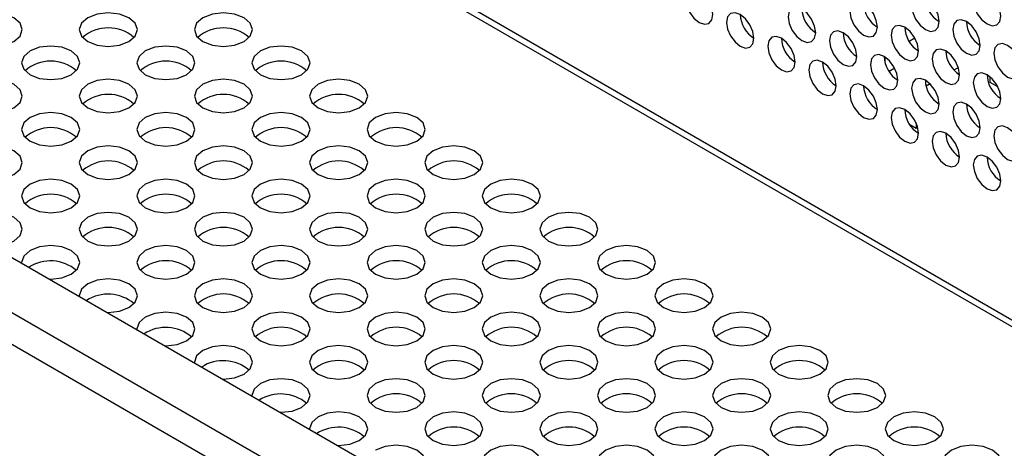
# Model space of a CAD drawing. Header units: millimetres. Extents: x 3619 to 4737, y 1503 to 2366.
# Tile 204 of 256: x 4520 to 4537, y 2195 to 2203. Entities that reach past the tile are written whole.
import ezdxf

# ---------------------------------------------------------------- set-up
doc = ezdxf.new("R2010")
doc.units = ezdxf.units.MM

msp = doc.modelspace()

# ---------------------------------------------------------------- linework, layer by layer
at = {"color": 7, "linetype": 'Continuous', "lineweight": 30}
for p, q in [((4415.3158, 2267.8653), (4644.0743, 2135.8058)), ((4644.2409, 2135.8223), (4415.4825, 2267.8818)), ((4482.9187, 2220.1034), (4553.511, 2179.3513)), ((4535.6451, 2202.3929), (4535.548, 2202.3368)), ((4535.1268, 2202.0746), (4535.1268, 2201.9941)), ((4535.297, 2201.879), (4535.2007, 2201.8233)), ((4536.3918, 2201.8918), (4536.3157, 2201.8479)), ((4536.9358, 2201.6344), (4536.9358, 2201.7315)), ((4535.9037, 2201.6101), (4535.8374, 2201.5718)), ((4537.0691, 2201.5575), (4536.9358, 2201.6344)), ((4535.663, 2200.8451), (4535.5581, 2200.9057)), ((4535.663, 2200.9412), (4535.663, 2200.8451)), ((4535.6914, 2200.8615), (4535.663, 2200.8451))]:
    msp.add_line(p, q, dxfattribs=at)
at = {"color": 8, "linetype": 'Continuous', "lineweight": 30}
for p, q in [((4552.5331, 2178.9634), (4482.6477, 2219.3074)), ((4552.1025, 2178.6676), (4482.2563, 2218.989))]:
    msp.add_line(p, q, dxfattribs=at)
at = {"color": 7, "linetype": 'Continuous', "lineweight": 30, "flags": 128}
for points in [[(4532.1699, 2202.802), (4532.152, 2202.9165), (4532.1009, 2203.0343), (4532.0244, 2203.1374), (4531.9342, 2203.2102), (4531.844, 2203.2416), (4531.7675, 2203.2267), (4531.7164, 2203.1679), (4531.6985, 2203.0741), (4531.7164, 2202.9596), (4531.7675, 2202.8418), (4531.844, 2202.7386), (4531.9342, 2202.6658), (4532.0244, 2202.6345), (4532.1009, 2202.6494), (4532.152, 2202.7082), (4532.1699, 2202.802)], [(4537.1197, 2202.7752), (4537.1017, 2202.8897), (4537.0506, 2203.0075), (4536.9742, 2203.1107), (4536.884, 2203.1835), (4536.7938, 2203.2148), (4536.7173, 2203.1999), (4536.6662, 2203.1411), (4536.6483, 2203.0473), (4536.6662, 2202.9328), (4536.7173, 2202.815), (4536.7938, 2202.7119), (4536.884, 2202.6391), (4536.9742, 2202.6077), (4537.0506, 2202.6226), (4537.1017, 2202.6814), (4537.1197, 2202.7752)], [(4534.9983, 2202.5845), (4534.9804, 2202.699), (4534.9293, 2202.8168), (4534.8528, 2202.9199), (4534.7626, 2202.9927), (4534.6724, 2203.0241), (4534.596, 2203.0092), (4534.5449, 2202.9504), (4534.5269, 2202.8566), (4534.5449, 2202.7421), (4534.596, 2202.6243), (4534.6724, 2202.5212), (4534.7626, 2202.4484), (4534.8528, 2202.417), (4534.9293, 2202.4319), (4534.9804, 2202.4907), (4534.9983, 2202.5845)], [(4536.059, 2202.6798), (4536.0411, 2202.7944), (4535.99, 2202.9122), (4535.9135, 2203.0153), (4535.8233, 2203.0881), (4535.7331, 2203.1194), (4535.6566, 2203.1046), (4535.6055, 2203.0458), (4535.5876, 2202.952), (4535.6055, 2202.8375), (4535.6566, 2202.7197), (4535.7331, 2202.6165), (4535.8233, 2202.5437), (4535.9135, 2202.5124), (4535.99, 2202.5272), (4536.0411, 2202.586), (4536.059, 2202.6798)], [(4533.9377, 2202.4891), (4533.9197, 2202.6036), (4533.8686, 2202.7214), (4533.7922, 2202.8246), (4533.702, 2202.8974), (4533.6118, 2202.9287), (4533.5353, 2202.9139), (4533.4842, 2202.8551), (4533.4663, 2202.7613), (4533.4842, 2202.6467), (4533.5353, 2202.5289), (4533.6118, 2202.4258), (4533.702, 2202.353), (4533.7922, 2202.3217), (4533.8686, 2202.3365), (4533.9197, 2202.3953), (4533.9377, 2202.4891)], [(4519.442, 2202.7472), (4519.3336, 2202.6535), (4519.2955, 2202.5431), (4519.3336, 2202.4326), (4519.442, 2202.339), (4519.6042, 2202.2764), (4519.7955, 2202.2544), (4519.9869, 2202.2764), (4520.1491, 2202.339), (4520.2575, 2202.4326), (4520.2955, 2202.5431), (4520.2575, 2202.6535), (4520.1491, 2202.7472), (4519.9869, 2202.8098), (4519.7955, 2202.8317), (4519.6042, 2202.8098), (4519.442, 2202.7472)], [(4521.4219, 2202.7472), (4521.3135, 2202.6535), (4521.2754, 2202.5431), (4521.3135, 2202.4326), (4521.4219, 2202.339), (4521.5841, 2202.2764), (4521.7754, 2202.2544), (4521.9668, 2202.2764), (4522.129, 2202.339), (4522.2374, 2202.4326), (4522.2754, 2202.5431), (4522.2374, 2202.6535), (4522.129, 2202.7472), (4521.9668, 2202.8098), (4521.7754, 2202.8317), (4521.5841, 2202.8098), (4521.4219, 2202.7472)], [(4523.4018, 2202.7472), (4523.2934, 2202.6535), (4523.2553, 2202.5431), (4523.2934, 2202.4326), (4523.4018, 2202.339), (4523.564, 2202.2764), (4523.7553, 2202.2544), (4523.9467, 2202.2764), (4524.1089, 2202.339), (4524.2173, 2202.4326), (4524.2553, 2202.5431), (4524.2173, 2202.6535), (4524.1089, 2202.7472), (4523.9467, 2202.8098), (4523.7553, 2202.8317), (4523.564, 2202.8098), (4523.4018, 2202.7472)], [(4532.877, 2202.3938), (4532.8591, 2202.5083), (4532.808, 2202.6261), (4532.7315, 2202.7292), (4532.6413, 2202.802), (4532.5511, 2202.8334), (4532.4746, 2202.8185), (4532.4236, 2202.7597), (4532.4056, 2202.6659), (4532.4236, 2202.5514), (4532.4746, 2202.4336), (4532.5511, 2202.3304), (4532.6413, 2202.2576), (4532.7315, 2202.2263), (4532.808, 2202.2411), (4532.8591, 2202.3), (4532.877, 2202.3938)], [(4536.7661, 2202.2716), (4536.7482, 2202.3862), (4536.6971, 2202.504), (4536.6206, 2202.6071), (4536.5304, 2202.6799), (4536.4402, 2202.7112), (4536.3637, 2202.6964), (4536.3126, 2202.6376), (4536.2947, 2202.5438), (4536.3126, 2202.4293), (4536.3637, 2202.3115), (4536.4402, 2202.2083), (4536.5304, 2202.1355), (4536.6206, 2202.1042), (4536.6971, 2202.119), (4536.7482, 2202.1778), (4536.7661, 2202.2716)], [(4534.6448, 2202.0809), (4534.6268, 2202.1954), (4534.5757, 2202.3132), (4534.4993, 2202.4164), (4534.4091, 2202.4892), (4534.3189, 2202.5205), (4534.2424, 2202.5057), (4534.1913, 2202.4469), (4534.1734, 2202.353), (4534.1913, 2202.2385), (4534.2424, 2202.1207), (4534.3189, 2202.0176), (4534.4091, 2201.9448), (4534.4993, 2201.9134), (4534.5757, 2201.9283), (4534.6268, 2201.9871), (4534.6448, 2202.0809)], [(4535.7054, 2202.1763), (4535.6875, 2202.2908), (4535.6364, 2202.4086), (4535.5599, 2202.5117), (4535.4697, 2202.5845), (4535.3795, 2202.6159), (4535.3031, 2202.601), (4535.252, 2202.5422), (4535.234, 2202.4484), (4535.252, 2202.3339), (4535.3031, 2202.2161), (4535.3795, 2202.113), (4535.4697, 2202.0402), (4535.5599, 2202.0088), (4535.6364, 2202.0237), (4535.6875, 2202.0825), (4535.7054, 2202.1763)], [(4533.5841, 2201.9855), (4533.5662, 2202.1001), (4533.5151, 2202.2179), (4533.4386, 2202.321), (4533.3484, 2202.3938), (4533.2582, 2202.4252), (4533.1818, 2202.4103), (4533.1307, 2202.3515), (4533.1127, 2202.2577), (4533.1307, 2202.1432), (4533.1818, 2202.0254), (4533.2582, 2201.9222), (4533.3484, 2201.8494), (4533.4386, 2201.8181), (4533.5151, 2201.8329), (4533.5662, 2201.8917), (4533.5841, 2201.9855)], [(4520.4319, 2202.1757), (4520.3236, 2202.0821), (4520.2855, 2201.9716), (4520.3236, 2201.8611), (4520.4319, 2201.7675), (4520.5941, 2201.7049), (4520.7855, 2201.683), (4520.9768, 2201.7049), (4521.139, 2201.7675), (4521.2474, 2201.8611), (4521.2855, 2201.9716), (4521.2474, 2202.0821), (4521.139, 2202.1757), (4520.9768, 2202.2383), (4520.7855, 2202.2602), (4520.5941, 2202.2383), (4520.4319, 2202.1757)], [(4522.4118, 2202.1757), (4522.3034, 2202.0821), (4522.2654, 2201.9716), (4522.3034, 2201.8611), (4522.4118, 2201.7675), (4522.574, 2201.7049), (4522.7654, 2201.683), (4522.9567, 2201.7049), (4523.1189, 2201.7675), (4523.2273, 2201.8611), (4523.2654, 2201.9716), (4523.2273, 2202.0821), (4523.1189, 2202.1757), (4522.9567, 2202.2383), (4522.7654, 2202.2602), (4522.574, 2202.2383), (4522.4118, 2202.1757)], [(4524.3917, 2202.1757), (4524.2833, 2202.0821), (4524.2453, 2201.9716), (4524.2833, 2201.8611), (4524.3917, 2201.7675), (4524.5539, 2201.7049), (4524.7453, 2201.683), (4524.9366, 2201.7049), (4525.0988, 2201.7675), (4525.2072, 2201.8611), (4525.2453, 2201.9716), (4525.2072, 2202.0821), (4525.0988, 2202.1757), (4524.9366, 2202.2383), (4524.7453, 2202.2602), (4524.5539, 2202.2383), (4524.3917, 2202.1757)], [(4536.4126, 2201.7681), (4536.3946, 2201.8826), (4536.3435, 2202.0004), (4536.267, 2202.1035), (4536.1768, 2202.1763), (4536.0866, 2202.2077), (4536.0102, 2202.1928), (4535.9591, 2202.134), (4535.9411, 2202.0402), (4535.9591, 2201.9257), (4536.0102, 2201.8079), (4536.0866, 2201.7047), (4536.1768, 2201.632), (4536.267, 2201.6006), (4536.3435, 2201.6155), (4536.3946, 2201.6743), (4536.4126, 2201.7681)], [(4537.4732, 2201.8634), (4537.4553, 2201.978), (4537.4042, 2202.0957), (4537.3277, 2202.1989), (4537.2375, 2202.2717), (4537.1473, 2202.303), (4537.0708, 2202.2882), (4537.0197, 2202.2294), (4537.0018, 2202.1356), (4537.0197, 2202.0211), (4537.0708, 2201.9033), (4537.1473, 2201.8001), (4537.2375, 2201.7273), (4537.3277, 2201.696), (4537.4042, 2201.7108), (4537.4553, 2201.7696), (4537.4732, 2201.8634)], [(4534.2912, 2201.5773), (4534.2733, 2201.6919), (4534.2222, 2201.8097), (4534.1457, 2201.9128), (4534.0555, 2201.9856), (4533.9653, 2202.0169), (4533.8889, 2202.0021), (4533.8378, 2201.9433), (4533.8198, 2201.8495), (4533.8378, 2201.735), (4533.8889, 2201.6172), (4533.9653, 2201.514), (4534.0555, 2201.4412), (4534.1457, 2201.4099), (4534.2222, 2201.4247), (4534.2733, 2201.4835), (4534.2912, 2201.5773)], [(4535.3519, 2201.6727), (4535.3339, 2201.7872), (4535.2829, 2201.905), (4535.2064, 2202.0082), (4535.1162, 2202.081), (4535.026, 2202.1123), (4534.9495, 2202.0975), (4534.8984, 2202.0386), (4534.8805, 2201.9448), (4534.8984, 2201.8303), (4534.9495, 2201.7125), (4535.026, 2201.6094), (4535.1162, 2201.5366), (4535.2064, 2201.5052), (4535.2829, 2201.5201), (4535.3339, 2201.5789), (4535.3519, 2201.6727)], [(4519.442, 2201.6042), (4519.3336, 2201.5106), (4519.2955, 2201.4001), (4519.3336, 2201.2897), (4519.442, 2201.196), (4519.6042, 2201.1334), (4519.7955, 2201.1115), (4519.9869, 2201.1334), (4520.1491, 2201.196), (4520.2575, 2201.2897), (4520.2955, 2201.4001), (4520.2575, 2201.5106), (4520.1491, 2201.6042), (4519.9869, 2201.6668), (4519.7955, 2201.6888), (4519.6042, 2201.6668), (4519.442, 2201.6042)], [(4521.4219, 2201.6042), (4521.3135, 2201.5106), (4521.2754, 2201.4001), (4521.3135, 2201.2897), (4521.4219, 2201.196), (4521.5841, 2201.1334), (4521.7754, 2201.1115), (4521.9668, 2201.1334), (4522.129, 2201.196), (4522.2374, 2201.2897), (4522.2754, 2201.4001), (4522.2374, 2201.5106), (4522.129, 2201.6042), (4521.9668, 2201.6668), (4521.7754, 2201.6888), (4521.5841, 2201.6668), (4521.4219, 2201.6042)], [(4523.4018, 2201.6042), (4523.2934, 2201.5106), (4523.2553, 2201.4001), (4523.2934, 2201.2897), (4523.4018, 2201.196), (4523.564, 2201.1334), (4523.7553, 2201.1115), (4523.9467, 2201.1334), (4524.1089, 2201.196), (4524.2173, 2201.2897), (4524.2553, 2201.4001), (4524.2173, 2201.5106), (4524.1089, 2201.6042), (4523.9467, 2201.6668), (4523.7553, 2201.6888), (4523.564, 2201.6668), (4523.4018, 2201.6042)], [(4525.3817, 2201.6042), (4525.2733, 2201.5106), (4525.2352, 2201.4001), (4525.2733, 2201.2897), (4525.3817, 2201.196), (4525.5439, 2201.1334), (4525.7352, 2201.1115), (4525.9266, 2201.1334), (4526.0888, 2201.196), (4526.1972, 2201.2897), (4526.2352, 2201.4001), (4526.1972, 2201.5106), (4526.0888, 2201.6042), (4525.9266, 2201.6668), (4525.7352, 2201.6888), (4525.5439, 2201.6668), (4525.3817, 2201.6042)], [(4536.059, 2201.2645), (4536.0411, 2201.379), (4535.99, 2201.4968), (4535.9135, 2201.6), (4535.8233, 2201.6728), (4535.7331, 2201.7041), (4535.6566, 2201.6892), (4535.6055, 2201.6304), (4535.5876, 2201.5366), (4535.6055, 2201.4221), (4535.6566, 2201.3043), (4535.7331, 2201.2012), (4535.8233, 2201.1284), (4535.9135, 2201.097), (4535.99, 2201.1119), (4536.0411, 2201.1707), (4536.059, 2201.2645)], [(4537.1197, 2201.3599), (4537.1017, 2201.4744), (4537.0506, 2201.5922), (4536.9742, 2201.6953), (4536.884, 2201.7681), (4536.7938, 2201.7995), (4536.7173, 2201.7846), (4536.6662, 2201.7258), (4536.6483, 2201.632), (4536.6662, 2201.5175), (4536.7173, 2201.3997), (4536.7938, 2201.2965), (4536.884, 2201.2238), (4536.9742, 2201.1924), (4537.0506, 2201.2073), (4537.1017, 2201.2661), (4537.1197, 2201.3599)], [(4534.9983, 2201.1691), (4534.9804, 2201.2837), (4534.9293, 2201.4015), (4534.8528, 2201.5046), (4534.7626, 2201.5774), (4534.6724, 2201.6087), (4534.596, 2201.5939), (4534.5449, 2201.5351), (4534.5269, 2201.4413), (4534.5449, 2201.3268), (4534.596, 2201.209), (4534.6724, 2201.1058), (4534.7626, 2201.033), (4534.8528, 2201.0017), (4534.9293, 2201.0165), (4534.9804, 2201.0753), (4534.9983, 2201.1691)], [(4535.7054, 2200.7609), (4535.6875, 2200.8755), (4535.6364, 2200.9933), (4535.5599, 2201.0964), (4535.4697, 2201.1692), (4535.3795, 2201.2005), (4535.3031, 2201.1857), (4535.252, 2201.1269), (4535.234, 2201.0331), (4535.252, 2200.9186), (4535.3031, 2200.8008), (4535.3795, 2200.6976), (4535.4697, 2200.6248), (4535.5599, 2200.5935), (4535.6364, 2200.6083), (4535.6875, 2200.6671), (4535.7054, 2200.7609)], [(4536.7661, 2200.8563), (4536.7482, 2200.9708), (4536.6971, 2201.0886), (4536.6206, 2201.1918), (4536.5304, 2201.2645), (4536.4402, 2201.2959), (4536.3637, 2201.281), (4536.3126, 2201.2222), (4536.2947, 2201.1284), (4536.3126, 2201.0139), (4536.3637, 2200.8961), (4536.4402, 2200.793), (4536.5304, 2200.7202), (4536.6206, 2200.6888), (4536.6971, 2200.7037), (4536.7482, 2200.7625), (4536.7661, 2200.8563)], [(4520.4319, 2201.0327), (4520.3236, 2200.9391), (4520.2855, 2200.8286), (4520.3236, 2200.7182), (4520.4319, 2200.6245), (4520.5941, 2200.562), (4520.7855, 2200.54), (4520.9768, 2200.562), (4521.139, 2200.6245), (4521.2474, 2200.7182), (4521.2855, 2200.8286), (4521.2474, 2200.9391), (4521.139, 2201.0327), (4520.9768, 2201.0953), (4520.7855, 2201.1173), (4520.5941, 2201.0953), (4520.4319, 2201.0327)], [(4522.4118, 2201.0327), (4522.3034, 2200.9391), (4522.2654, 2200.8286), (4522.3034, 2200.7182), (4522.4118, 2200.6245), (4522.574, 2200.562), (4522.7654, 2200.54), (4522.9567, 2200.562), (4523.1189, 2200.6245), (4523.2273, 2200.7182), (4523.2654, 2200.8286), (4523.2273, 2200.9391), (4523.1189, 2201.0327), (4522.9567, 2201.0953), (4522.7654, 2201.1173), (4522.574, 2201.0953), (4522.4118, 2201.0327)], [(4524.3917, 2201.0327), (4524.2833, 2200.9391), (4524.2453, 2200.8286), (4524.2833, 2200.7182), (4524.3917, 2200.6245), (4524.5539, 2200.562), (4524.7453, 2200.54), (4524.9366, 2200.562), (4525.0988, 2200.6245), (4525.2072, 2200.7182), (4525.2453, 2200.8286), (4525.2072, 2200.9391), (4525.0988, 2201.0327), (4524.9366, 2201.0953), (4524.7453, 2201.1173), (4524.5539, 2201.0953), (4524.3917, 2201.0327)], [(4526.3716, 2201.0327), (4526.2632, 2200.9391), (4526.2252, 2200.8286), (4526.2632, 2200.7182), (4526.3716, 2200.6245), (4526.5338, 2200.562), (4526.7252, 2200.54), (4526.9165, 2200.562), (4527.0787, 2200.6245), (4527.1871, 2200.7182), (4527.2252, 2200.8286), (4527.1871, 2200.9391), (4527.0787, 2201.0327), (4526.9165, 2201.0953), (4526.7252, 2201.1173), (4526.5338, 2201.0953), (4526.3716, 2201.0327)], [(4537.4732, 2200.4481), (4537.4553, 2200.5626), (4537.4042, 2200.6804), (4537.3277, 2200.7836), (4537.2375, 2200.8563), (4537.1473, 2200.8877), (4537.0708, 2200.8728), (4537.0197, 2200.814), (4537.0018, 2200.7202), (4537.0197, 2200.6057), (4537.0708, 2200.4879), (4537.1473, 2200.3848), (4537.2375, 2200.312), (4537.3277, 2200.2806), (4537.4042, 2200.2955), (4537.4553, 2200.3543), (4537.4732, 2200.4481)], [(4536.4126, 2200.3527), (4536.3946, 2200.4673), (4536.3435, 2200.585), (4536.267, 2200.6882), (4536.1768, 2200.761), (4536.0866, 2200.7923), (4536.0102, 2200.7775), (4535.9591, 2200.7187), (4535.9411, 2200.6249), (4535.9591, 2200.5104), (4536.0102, 2200.3926), (4536.0866, 2200.2894), (4536.1768, 2200.2166), (4536.267, 2200.1853), (4536.3435, 2200.2001), (4536.3946, 2200.2589), (4536.4126, 2200.3527)], [(4519.442, 2200.4612), (4519.3336, 2200.3676), (4519.2955, 2200.2571), (4519.3336, 2200.1467), (4519.442, 2200.053), (4519.6042, 2199.9905), (4519.7955, 2199.9685), (4519.9869, 2199.9905), (4520.1491, 2200.053), (4520.2575, 2200.1467), (4520.2955, 2200.2571), (4520.2575, 2200.3676), (4520.1491, 2200.4612), (4519.9869, 2200.5238), (4519.7955, 2200.5458), (4519.6042, 2200.5238), (4519.442, 2200.4612)], [(4521.4219, 2200.4612), (4521.3135, 2200.3676), (4521.2754, 2200.2571), (4521.3135, 2200.1467), (4521.4219, 2200.053), (4521.5841, 2199.9905), (4521.7754, 2199.9685), (4521.9668, 2199.9905), (4522.129, 2200.053), (4522.2374, 2200.1467), (4522.2754, 2200.2571), (4522.2374, 2200.3676), (4522.129, 2200.4612), (4521.9668, 2200.5238), (4521.7754, 2200.5458), (4521.5841, 2200.5238), (4521.4219, 2200.4612)], [(4523.4018, 2200.4612), (4523.2934, 2200.3676), (4523.2553, 2200.2571), (4523.2934, 2200.1467), (4523.4018, 2200.053), (4523.564, 2199.9905), (4523.7553, 2199.9685), (4523.9467, 2199.9905), (4524.1089, 2200.053), (4524.2173, 2200.1467), (4524.2553, 2200.2571), (4524.2173, 2200.3676), (4524.1089, 2200.4612), (4523.9467, 2200.5238), (4523.7553, 2200.5458), (4523.564, 2200.5238), (4523.4018, 2200.4612)], [(4525.3817, 2200.4612), (4525.2733, 2200.3676), (4525.2352, 2200.2571), (4525.2733, 2200.1467), (4525.3817, 2200.053), (4525.5439, 2199.9905), (4525.7352, 2199.9685), (4525.9266, 2199.9905), (4526.0888, 2200.053), (4526.1972, 2200.1467), (4526.2352, 2200.2571), (4526.1972, 2200.3676), (4526.0888, 2200.4612), (4525.9266, 2200.5238), (4525.7352, 2200.5458), (4525.5439, 2200.5238), (4525.3817, 2200.4612)], [(4527.3616, 2200.4612), (4527.2532, 2200.3676), (4527.2151, 2200.2571), (4527.2532, 2200.1467), (4527.3616, 2200.053), (4527.5238, 2199.9905), (4527.7151, 2199.9685), (4527.9065, 2199.9905), (4528.0687, 2200.053), (4528.1771, 2200.1467), (4528.2151, 2200.2571), (4528.1771, 2200.3676), (4528.0687, 2200.4612), (4527.9065, 2200.5238), (4527.7151, 2200.5458), (4527.5238, 2200.5238), (4527.3616, 2200.4612)], [(4537.1197, 2199.9445), (4537.1017, 2200.059), (4537.0506, 2200.1768), (4536.9742, 2200.28), (4536.884, 2200.3528), (4536.7938, 2200.3841), (4536.7173, 2200.3693), (4536.6662, 2200.3105), (4536.6483, 2200.2167), (4536.6662, 2200.1021), (4536.7173, 2199.9844), (4536.7938, 2199.8812), (4536.884, 2199.8084), (4536.9742, 2199.7771), (4537.0506, 2199.7919), (4537.1017, 2199.8507), (4537.1197, 2199.9445)], [(4520.4319, 2199.8898), (4520.3236, 2199.7961), (4520.2855, 2199.6857), (4520.3236, 2199.5752), (4520.4319, 2199.4816), (4520.5941, 2199.419), (4520.7855, 2199.397), (4520.9768, 2199.419), (4521.139, 2199.4816), (4521.2474, 2199.5752), (4521.2855, 2199.6857), (4521.2474, 2199.7961), (4521.139, 2199.8898), (4520.9768, 2199.9523), (4520.7855, 2199.9743), (4520.5941, 2199.9523), (4520.4319, 2199.8898)], [(4522.4118, 2199.8898), (4522.3034, 2199.7961), (4522.2654, 2199.6857), (4522.3034, 2199.5752), (4522.4118, 2199.4816), (4522.574, 2199.419), (4522.7654, 2199.397), (4522.9567, 2199.419), (4523.1189, 2199.4816), (4523.2273, 2199.5752), (4523.2654, 2199.6857), (4523.2273, 2199.7961), (4523.1189, 2199.8898), (4522.9567, 2199.9523), (4522.7654, 2199.9743), (4522.574, 2199.9523), (4522.4118, 2199.8898)], [(4524.3917, 2199.8898), (4524.2833, 2199.7961), (4524.2453, 2199.6857), (4524.2833, 2199.5752), (4524.3917, 2199.4816), (4524.5539, 2199.419), (4524.7453, 2199.397), (4524.9366, 2199.419), (4525.0988, 2199.4816), (4525.2072, 2199.5752), (4525.2453, 2199.6857), (4525.2072, 2199.7961), (4525.0988, 2199.8898), (4524.9366, 2199.9523), (4524.7453, 2199.9743), (4524.5539, 2199.9523), (4524.3917, 2199.8898)], [(4526.3716, 2199.8898), (4526.2632, 2199.7961), (4526.2252, 2199.6857), (4526.2632, 2199.5752), (4526.3716, 2199.4816), (4526.5338, 2199.419), (4526.7252, 2199.397), (4526.9165, 2199.419), (4527.0787, 2199.4816), (4527.1871, 2199.5752), (4527.2252, 2199.6857), (4527.1871, 2199.7961), (4527.0787, 2199.8898), (4526.9165, 2199.9523), (4526.7252, 2199.9743), (4526.5338, 2199.9523), (4526.3716, 2199.8898)], [(4528.3515, 2199.8898), (4528.2431, 2199.7961), (4528.2051, 2199.6857), (4528.2431, 2199.5752), (4528.3515, 2199.4816), (4528.5137, 2199.419), (4528.7051, 2199.397), (4528.8964, 2199.419), (4529.0586, 2199.4816), (4529.167, 2199.5752), (4529.2051, 2199.6857), (4529.167, 2199.7961), (4529.0586, 2199.8898), (4528.8964, 2199.9523), (4528.7051, 2199.9743), (4528.5137, 2199.9523), (4528.3515, 2199.8898)], [(4519.7767, 2198.8257), (4519.7955, 2198.8255), (4519.9869, 2198.8475), (4520.1491, 2198.9101), (4520.2575, 2199.0037), (4520.2955, 2199.1142), (4520.2575, 2199.2246), (4520.1491, 2199.3183), (4519.9869, 2199.3808), (4519.7955, 2199.4028), (4519.6042, 2199.3808), (4519.442, 2199.3183), (4519.442, 2199.3183)], [(4521.4219, 2199.3183), (4521.3135, 2199.2246), (4521.2754, 2199.1142), (4521.3135, 2199.0037), (4521.4219, 2198.9101), (4521.5841, 2198.8475), (4521.7754, 2198.8255), (4521.9668, 2198.8475), (4522.129, 2198.9101), (4522.2374, 2199.0037), (4522.2754, 2199.1142), (4522.2374, 2199.2246), (4522.129, 2199.3183), (4521.9668, 2199.3808), (4521.7754, 2199.4028), (4521.5841, 2199.3808), (4521.4219, 2199.3183)], [(4523.4018, 2199.3183), (4523.2934, 2199.2246), (4523.2553, 2199.1142), (4523.2934, 2199.0037), (4523.4018, 2198.9101), (4523.564, 2198.8475), (4523.7553, 2198.8255), (4523.9467, 2198.8475), (4524.1089, 2198.9101), (4524.2173, 2199.0037), (4524.2553, 2199.1142), (4524.2173, 2199.2246), (4524.1089, 2199.3183), (4523.9467, 2199.3808), (4523.7553, 2199.4028), (4523.564, 2199.3808), (4523.4018, 2199.3183)], [(4525.3817, 2199.3183), (4525.2733, 2199.2246), (4525.2352, 2199.1142), (4525.2733, 2199.0037), (4525.3817, 2198.9101), (4525.5439, 2198.8475), (4525.7352, 2198.8255), (4525.9266, 2198.8475), (4526.0888, 2198.9101), (4526.1972, 2199.0037), (4526.2352, 2199.1142), (4526.1972, 2199.2246), (4526.0888, 2199.3183), (4525.9266, 2199.3808), (4525.7352, 2199.4028), (4525.5439, 2199.3808), (4525.3817, 2199.3183)], [(4527.3616, 2199.3183), (4527.2532, 2199.2246), (4527.2151, 2199.1142), (4527.2532, 2199.0037), (4527.3616, 2198.9101), (4527.5238, 2198.8475), (4527.7151, 2198.8255), (4527.9065, 2198.8475), (4528.0687, 2198.9101), (4528.1771, 2199.0037), (4528.2151, 2199.1142), (4528.1771, 2199.2246), (4528.0687, 2199.3183), (4527.9065, 2199.3808), (4527.7151, 2199.4028), (4527.5238, 2199.3808), (4527.3616, 2199.3183)], [(4529.3415, 2199.3183), (4529.2331, 2199.2246), (4529.195, 2199.1142), (4529.2331, 2199.0037), (4529.3415, 2198.9101), (4529.5037, 2198.8475), (4529.695, 2198.8255), (4529.8864, 2198.8475), (4530.0486, 2198.9101), (4530.157, 2199.0037), (4530.195, 2199.1142), (4530.157, 2199.2246), (4530.0486, 2199.3183), (4529.8864, 2199.3808), (4529.695, 2199.4028), (4529.5037, 2199.3808), (4529.3415, 2199.3183)], [(4520.7667, 2198.2542), (4520.7855, 2198.254), (4520.9768, 2198.276), (4521.139, 2198.3386), (4521.2474, 2198.4322), (4521.2855, 2198.5427), (4521.2474, 2198.6531), (4521.139, 2198.7468), (4520.9768, 2198.8094), (4520.7855, 2198.8313), (4520.5941, 2198.8094), (4520.4319, 2198.7468), (4520.4319, 2198.7468)], [(4522.4118, 2198.7468), (4522.3034, 2198.6531), (4522.2654, 2198.5427), (4522.3034, 2198.4322), (4522.4118, 2198.3386), (4522.574, 2198.276), (4522.7654, 2198.254), (4522.9567, 2198.276), (4523.1189, 2198.3386), (4523.2273, 2198.4322), (4523.2654, 2198.5427), (4523.2273, 2198.6531), (4523.1189, 2198.7468), (4522.9567, 2198.8094), (4522.7654, 2198.8313), (4522.574, 2198.8094), (4522.4118, 2198.7468)], [(4524.3917, 2198.7468), (4524.2833, 2198.6531), (4524.2453, 2198.5427), (4524.2833, 2198.4322), (4524.3917, 2198.3386), (4524.5539, 2198.276), (4524.7453, 2198.254), (4524.9366, 2198.276), (4525.0988, 2198.3386), (4525.2072, 2198.4322), (4525.2453, 2198.5427), (4525.2072, 2198.6531), (4525.0988, 2198.7468), (4524.9366, 2198.8094), (4524.7453, 2198.8313), (4524.5539, 2198.8094), (4524.3917, 2198.7468)], [(4526.3716, 2198.7468), (4526.2632, 2198.6531), (4526.2252, 2198.5427), (4526.2632, 2198.4322), (4526.3716, 2198.3386), (4526.5338, 2198.276), (4526.7252, 2198.254), (4526.9165, 2198.276), (4527.0787, 2198.3386), (4527.1871, 2198.4322), (4527.2252, 2198.5427), (4527.1871, 2198.6531), (4527.0787, 2198.7468), (4526.9165, 2198.8094), (4526.7252, 2198.8313), (4526.5338, 2198.8094), (4526.3716, 2198.7468)], [(4528.3515, 2198.7468), (4528.2431, 2198.6531), (4528.2051, 2198.5427), (4528.2431, 2198.4322), (4528.3515, 2198.3386), (4528.5137, 2198.276), (4528.7051, 2198.254), (4528.8964, 2198.276), (4529.0586, 2198.3386), (4529.167, 2198.4322), (4529.2051, 2198.5427), (4529.167, 2198.6531), (4529.0586, 2198.7468), (4528.8964, 2198.8094), (4528.7051, 2198.8313), (4528.5137, 2198.8094), (4528.3515, 2198.7468)], [(4530.3314, 2198.7468), (4530.223, 2198.6531), (4530.185, 2198.5427), (4530.223, 2198.4322), (4530.3314, 2198.3386), (4530.4936, 2198.276), (4530.685, 2198.254), (4530.8763, 2198.276), (4531.0385, 2198.3386), (4531.1469, 2198.4322), (4531.185, 2198.5427), (4531.1469, 2198.6531), (4531.0385, 2198.7468), (4530.8763, 2198.8094), (4530.685, 2198.8313), (4530.4936, 2198.8094), (4530.3314, 2198.7468)], [(4520.4319, 2198.7468), (4520.3236, 2198.6531), (4520.2855, 2198.5427), (4520.2858, 2198.5318)], [(4521.4219, 2198.1753), (4521.3135, 2198.0817), (4521.2754, 2197.9712), (4521.2758, 2197.9603)], [(4521.7566, 2197.6828), (4521.7754, 2197.6826), (4521.9668, 2197.7045), (4522.129, 2197.7671), (4522.2374, 2197.8607), (4522.2754, 2197.9712), (4522.2374, 2198.0817), (4522.129, 2198.1753), (4521.9668, 2198.2379), (4521.7754, 2198.2598), (4521.5841, 2198.2379), (4521.4219, 2198.1753), (4521.4219, 2198.1753)], [(4523.4018, 2198.1753), (4523.2934, 2198.0817), (4523.2553, 2197.9712), (4523.2934, 2197.8607), (4523.4018, 2197.7671), (4523.564, 2197.7045), (4523.7553, 2197.6826), (4523.9467, 2197.7045), (4524.1089, 2197.7671), (4524.2173, 2197.8607), (4524.2553, 2197.9712), (4524.2173, 2198.0817), (4524.1089, 2198.1753), (4523.9467, 2198.2379), (4523.7553, 2198.2598), (4523.564, 2198.2379), (4523.4018, 2198.1753)], [(4525.3817, 2198.1753), (4525.2733, 2198.0817), (4525.2352, 2197.9712), (4525.2733, 2197.8607), (4525.3817, 2197.7671), (4525.5439, 2197.7045), (4525.7352, 2197.6826), (4525.9266, 2197.7045), (4526.0888, 2197.7671), (4526.1972, 2197.8607), (4526.2352, 2197.9712), (4526.1972, 2198.0817), (4526.0888, 2198.1753), (4525.9266, 2198.2379), (4525.7352, 2198.2598), (4525.5439, 2198.2379), (4525.3817, 2198.1753)], [(4527.3616, 2198.1753), (4527.2532, 2198.0817), (4527.2151, 2197.9712), (4527.2532, 2197.8607), (4527.3616, 2197.7671), (4527.5238, 2197.7045), (4527.7151, 2197.6826), (4527.9065, 2197.7045), (4528.0687, 2197.7671), (4528.1771, 2197.8607), (4528.2151, 2197.9712), (4528.1771, 2198.0817), (4528.0687, 2198.1753), (4527.9065, 2198.2379), (4527.7151, 2198.2598), (4527.5238, 2198.2379), (4527.3616, 2198.1753)], [(4529.3415, 2198.1753), (4529.2331, 2198.0817), (4529.195, 2197.9712), (4529.2331, 2197.8607), (4529.3415, 2197.7671), (4529.5037, 2197.7045), (4529.695, 2197.6826), (4529.8864, 2197.7045), (4530.0486, 2197.7671), (4530.157, 2197.8607), (4530.195, 2197.9712), (4530.157, 2198.0817), (4530.0486, 2198.1753), (4529.8864, 2198.2379), (4529.695, 2198.2598), (4529.5037, 2198.2379), (4529.3415, 2198.1753)], [(4531.3214, 2198.1753), (4531.213, 2198.0817), (4531.1749, 2197.9712), (4531.213, 2197.8607), (4531.3214, 2197.7671), (4531.4836, 2197.7045), (4531.6749, 2197.6826), (4531.8663, 2197.7045), (4532.0285, 2197.7671), (4532.1369, 2197.8607), (4532.1749, 2197.9712), (4532.1369, 2198.0817), (4532.0285, 2198.1753), (4531.8663, 2198.2379), (4531.6749, 2198.2598), (4531.4836, 2198.2379), (4531.3214, 2198.1753)], [(4522.4118, 2197.6038), (4522.3034, 2197.5102), (4522.2654, 2197.3997), (4522.2657, 2197.3889)], [(4522.7466, 2197.1113), (4522.7654, 2197.1111), (4522.9567, 2197.133), (4523.1189, 2197.1956), (4523.2273, 2197.2893), (4523.2654, 2197.3997), (4523.2273, 2197.5102), (4523.1189, 2197.6038), (4522.9567, 2197.6664), (4522.7654, 2197.6884), (4522.574, 2197.6664), (4522.4118, 2197.6038), (4522.4118, 2197.6038)], [(4524.3917, 2197.6038), (4524.2833, 2197.5102), (4524.2453, 2197.3997), (4524.2833, 2197.2893), (4524.3917, 2197.1956), (4524.5539, 2197.133), (4524.7453, 2197.1111), (4524.9366, 2197.133), (4525.0988, 2197.1956), (4525.2072, 2197.2893), (4525.2453, 2197.3997), (4525.2072, 2197.5102), (4525.0988, 2197.6038), (4524.9366, 2197.6664), (4524.7453, 2197.6884), (4524.5539, 2197.6664), (4524.3917, 2197.6038)], [(4526.3716, 2197.6038), (4526.2632, 2197.5102), (4526.2252, 2197.3997), (4526.2632, 2197.2893), (4526.3716, 2197.1956), (4526.5338, 2197.133), (4526.7252, 2197.1111), (4526.9165, 2197.133), (4527.0787, 2197.1956), (4527.1871, 2197.2893), (4527.2252, 2197.3997), (4527.1871, 2197.5102), (4527.0787, 2197.6038), (4526.9165, 2197.6664), (4526.7252, 2197.6884), (4526.5338, 2197.6664), (4526.3716, 2197.6038)], [(4528.3515, 2197.6038), (4528.2431, 2197.5102), (4528.2051, 2197.3997), (4528.2431, 2197.2893), (4528.3515, 2197.1956), (4528.5137, 2197.133), (4528.7051, 2197.1111), (4528.8964, 2197.133), (4529.0586, 2197.1956), (4529.167, 2197.2893), (4529.2051, 2197.3997), (4529.167, 2197.5102), (4529.0586, 2197.6038), (4528.8964, 2197.6664), (4528.7051, 2197.6884), (4528.5137, 2197.6664), (4528.3515, 2197.6038)], [(4530.3314, 2197.6038), (4530.223, 2197.5102), (4530.185, 2197.3997), (4530.223, 2197.2893), (4530.3314, 2197.1956), (4530.4936, 2197.133), (4530.685, 2197.1111), (4530.8763, 2197.133), (4531.0385, 2197.1956), (4531.1469, 2197.2893), (4531.185, 2197.3997), (4531.1469, 2197.5102), (4531.0385, 2197.6038), (4530.8763, 2197.6664), (4530.685, 2197.6884), (4530.4936, 2197.6664), (4530.3314, 2197.6038)], [(4532.3113, 2197.6038), (4532.2029, 2197.5102), (4532.1649, 2197.3997), (4532.2029, 2197.2893), (4532.3113, 2197.1956), (4532.4735, 2197.133), (4532.6649, 2197.1111), (4532.8562, 2197.133), (4533.0184, 2197.1956), (4533.1268, 2197.2893), (4533.1649, 2197.3997), (4533.1268, 2197.5102), (4533.0184, 2197.6038), (4532.8562, 2197.6664), (4532.6649, 2197.6884), (4532.4735, 2197.6664), (4532.3113, 2197.6038)], [(4523.7365, 2196.5398), (4523.7553, 2196.5396), (4523.9467, 2196.5616), (4524.1089, 2196.6241), (4524.2173, 2196.7178), (4524.2553, 2196.8282), (4524.2173, 2196.9387), (4524.1089, 2197.0323), (4523.9467, 2197.0949), (4523.7553, 2197.1169), (4523.564, 2197.0949), (4523.4018, 2197.0323), (4523.4018, 2197.0323)], [(4525.3817, 2197.0323), (4525.2733, 2196.9387), (4525.2352, 2196.8282), (4525.2733, 2196.7178), (4525.3817, 2196.6241), (4525.5439, 2196.5616), (4525.7352, 2196.5396), (4525.9266, 2196.5616), (4526.0888, 2196.6241), (4526.1972, 2196.7178), (4526.2352, 2196.8282), (4526.1972, 2196.9387), (4526.0888, 2197.0323), (4525.9266, 2197.0949), (4525.7352, 2197.1169), (4525.5439, 2197.0949), (4525.3817, 2197.0323)], [(4527.3616, 2197.0323), (4527.2532, 2196.9387), (4527.2151, 2196.8282), (4527.2532, 2196.7178), (4527.3616, 2196.6241), (4527.5238, 2196.5616), (4527.7151, 2196.5396), (4527.9065, 2196.5616), (4528.0687, 2196.6241), (4528.1771, 2196.7178), (4528.2151, 2196.8282), (4528.1771, 2196.9387), (4528.0687, 2197.0323), (4527.9065, 2197.0949), (4527.7151, 2197.1169), (4527.5238, 2197.0949), (4527.3616, 2197.0323)], [(4529.3415, 2197.0323), (4529.2331, 2196.9387), (4529.195, 2196.8282), (4529.2331, 2196.7178), (4529.3415, 2196.6241), (4529.5037, 2196.5616), (4529.695, 2196.5396), (4529.8864, 2196.5616), (4530.0486, 2196.6241), (4530.157, 2196.7178), (4530.195, 2196.8282), (4530.157, 2196.9387), (4530.0486, 2197.0323), (4529.8864, 2197.0949), (4529.695, 2197.1169), (4529.5037, 2197.0949), (4529.3415, 2197.0323)], [(4531.3214, 2197.0323), (4531.213, 2196.9387), (4531.1749, 2196.8282), (4531.213, 2196.7178), (4531.3214, 2196.6241), (4531.4836, 2196.5616), (4531.6749, 2196.5396), (4531.8663, 2196.5616), (4532.0285, 2196.6241), (4532.1369, 2196.7178), (4532.1749, 2196.8282), (4532.1369, 2196.9387), (4532.0285, 2197.0323), (4531.8663, 2197.0949), (4531.6749, 2197.1169), (4531.4836, 2197.0949), (4531.3214, 2197.0323)], [(4533.3013, 2197.0323), (4533.1929, 2196.9387), (4533.1548, 2196.8282), (4533.1929, 2196.7178), (4533.3013, 2196.6241), (4533.4635, 2196.5616), (4533.6548, 2196.5396), (4533.8462, 2196.5616), (4534.0084, 2196.6241), (4534.1168, 2196.7178), (4534.1548, 2196.8282), (4534.1168, 2196.9387), (4534.0084, 2197.0323), (4533.8462, 2197.0949), (4533.6548, 2197.1169), (4533.4635, 2197.0949), (4533.3013, 2197.0323)], [(4523.4018, 2197.0323), (4523.2934, 2196.9387), (4523.2553, 2196.8282), (4523.2557, 2196.8174)], [(4524.3917, 2196.4608), (4524.2833, 2196.3672), (4524.2453, 2196.2567), (4524.2456, 2196.2459)], [(4524.7265, 2195.9683), (4524.7453, 2195.9681), (4524.9366, 2195.9901), (4525.0988, 2196.0526), (4525.2072, 2196.1463), (4525.2453, 2196.2567), (4525.2072, 2196.3672), (4525.0988, 2196.4608), (4524.9366, 2196.5234), (4524.7453, 2196.5454), (4524.5539, 2196.5234), (4524.3917, 2196.4608), (4524.3917, 2196.4608)], [(4526.3716, 2196.4608), (4526.2632, 2196.3672), (4526.2252, 2196.2567), (4526.2632, 2196.1463), (4526.3716, 2196.0526), (4526.5338, 2195.9901), (4526.7252, 2195.9681), (4526.9165, 2195.9901), (4527.0787, 2196.0526), (4527.1871, 2196.1463), (4527.2252, 2196.2567), (4527.1871, 2196.3672), (4527.0787, 2196.4608), (4526.9165, 2196.5234), (4526.7252, 2196.5454), (4526.5338, 2196.5234), (4526.3716, 2196.4608)], [(4528.3515, 2196.4608), (4528.2431, 2196.3672), (4528.2051, 2196.2567), (4528.2431, 2196.1463), (4528.3515, 2196.0526), (4528.5137, 2195.9901), (4528.7051, 2195.9681), (4528.8964, 2195.9901), (4529.0586, 2196.0526), (4529.167, 2196.1463), (4529.2051, 2196.2567), (4529.167, 2196.3672), (4529.0586, 2196.4608), (4528.8964, 2196.5234), (4528.7051, 2196.5454), (4528.5137, 2196.5234), (4528.3515, 2196.4608)], [(4530.3314, 2196.4608), (4530.223, 2196.3672), (4530.185, 2196.2567), (4530.223, 2196.1463), (4530.3314, 2196.0526), (4530.4936, 2195.9901), (4530.685, 2195.9681), (4530.8763, 2195.9901), (4531.0385, 2196.0526), (4531.1469, 2196.1463), (4531.185, 2196.2567), (4531.1469, 2196.3672), (4531.0385, 2196.4608), (4530.8763, 2196.5234), (4530.685, 2196.5454), (4530.4936, 2196.5234), (4530.3314, 2196.4608)], [(4532.3113, 2196.4608), (4532.2029, 2196.3672), (4532.1649, 2196.2567), (4532.2029, 2196.1463), (4532.3113, 2196.0526), (4532.4735, 2195.9901), (4532.6649, 2195.9681), (4532.8562, 2195.9901), (4533.0184, 2196.0526), (4533.1268, 2196.1463), (4533.1649, 2196.2567), (4533.1268, 2196.3672), (4533.0184, 2196.4608), (4532.8562, 2196.5234), (4532.6649, 2196.5454), (4532.4735, 2196.5234), (4532.3113, 2196.4608)], [(4534.2912, 2196.4608), (4534.1828, 2196.3672), (4534.1448, 2196.2567), (4534.1828, 2196.1463), (4534.2912, 2196.0526), (4534.4534, 2195.9901), (4534.6448, 2195.9681), (4534.8361, 2195.9901), (4534.9983, 2196.0526), (4535.1067, 2196.1463), (4535.1448, 2196.2567), (4535.1067, 2196.3672), (4534.9983, 2196.4608), (4534.8361, 2196.5234), (4534.6448, 2196.5454), (4534.4534, 2196.5234), (4534.2912, 2196.4608)], [(4525.7164, 2195.3968), (4525.7352, 2195.3966), (4525.9266, 2195.4186), (4526.0888, 2195.4812), (4526.1972, 2195.5748), (4526.2352, 2195.6853), (4526.1972, 2195.7957), (4526.0888, 2195.8894), (4525.9266, 2195.9519), (4525.7352, 2195.9739), (4525.5439, 2195.9519), (4525.3817, 2195.8894), (4525.3817, 2195.8894)], [(4527.3616, 2195.8894), (4527.2532, 2195.7957), (4527.2151, 2195.6853), (4527.2532, 2195.5748), (4527.3616, 2195.4812), (4527.5238, 2195.4186), (4527.7151, 2195.3966), (4527.9065, 2195.4186), (4528.0687, 2195.4812), (4528.1771, 2195.5748), (4528.2151, 2195.6853), (4528.1771, 2195.7957), (4528.0687, 2195.8894), (4527.9065, 2195.9519), (4527.7151, 2195.9739), (4527.5238, 2195.9519), (4527.3616, 2195.8894)], [(4529.3415, 2195.8894), (4529.2331, 2195.7957), (4529.195, 2195.6853), (4529.2331, 2195.5748), (4529.3415, 2195.4812), (4529.5037, 2195.4186), (4529.695, 2195.3966), (4529.8864, 2195.4186), (4530.0486, 2195.4812), (4530.157, 2195.5748), (4530.195, 2195.6853), (4530.157, 2195.7957), (4530.0486, 2195.8894), (4529.8864, 2195.9519), (4529.695, 2195.9739), (4529.5037, 2195.9519), (4529.3415, 2195.8894)], [(4531.3214, 2195.8894), (4531.213, 2195.7957), (4531.1749, 2195.6853), (4531.213, 2195.5748), (4531.3214, 2195.4812), (4531.4836, 2195.4186), (4531.6749, 2195.3966), (4531.8663, 2195.4186), (4532.0285, 2195.4812), (4532.1369, 2195.5748), (4532.1749, 2195.6853), (4532.1369, 2195.7957), (4532.0285, 2195.8894), (4531.8663, 2195.9519), (4531.6749, 2195.9739), (4531.4836, 2195.9519), (4531.3214, 2195.8894)], [(4533.3013, 2195.8894), (4533.1929, 2195.7957), (4533.1548, 2195.6853), (4533.1929, 2195.5748), (4533.3013, 2195.4812), (4533.4635, 2195.4186), (4533.6548, 2195.3966), (4533.8462, 2195.4186), (4534.0084, 2195.4812), (4534.1168, 2195.5748), (4534.1548, 2195.6853), (4534.1168, 2195.7957), (4534.0084, 2195.8894), (4533.8462, 2195.9519), (4533.6548, 2195.9739), (4533.4635, 2195.9519), (4533.3013, 2195.8894)], [(4535.2812, 2195.8894), (4535.1728, 2195.7957), (4535.1347, 2195.6853), (4535.1728, 2195.5748), (4535.2812, 2195.4812), (4535.4434, 2195.4186), (4535.6347, 2195.3966), (4535.8261, 2195.4186), (4535.9883, 2195.4812), (4536.0967, 2195.5748), (4536.1347, 2195.6853), (4536.0967, 2195.7957), (4535.9883, 2195.8894), (4535.8261, 2195.9519), (4535.6347, 2195.9739), (4535.4434, 2195.9519), (4535.2812, 2195.8894)], [(4525.3817, 2195.8894), (4525.2733, 2195.7957), (4525.2352, 2195.6853), (4525.2356, 2195.6744)], [(4526.7064, 2194.8253), (4526.7252, 2194.8251), (4526.9165, 2194.8471), (4527.0787, 2194.9097), (4527.1871, 2195.0033), (4527.2252, 2195.1138), (4527.1871, 2195.2242), (4527.0787, 2195.3179), (4526.9165, 2195.3804), (4526.7252, 2195.4024), (4526.5338, 2195.3804), (4526.3716, 2195.3179), (4526.3716, 2195.3179)], [(4528.3515, 2195.3179), (4528.2431, 2195.2242), (4528.2051, 2195.1138), (4528.2431, 2195.0033), (4528.3515, 2194.9097), (4528.5137, 2194.8471), (4528.7051, 2194.8251), (4528.8964, 2194.8471), (4529.0586, 2194.9097), (4529.167, 2195.0033), (4529.2051, 2195.1138), (4529.167, 2195.2242), (4529.0586, 2195.3179), (4528.8964, 2195.3804), (4528.7051, 2195.4024), (4528.5137, 2195.3804), (4528.3515, 2195.3179)], [(4530.3314, 2195.3179), (4530.223, 2195.2242), (4530.185, 2195.1138), (4530.223, 2195.0033), (4530.3314, 2194.9097), (4530.4936, 2194.8471), (4530.685, 2194.8251), (4530.8763, 2194.8471), (4531.0385, 2194.9097), (4531.1469, 2195.0033), (4531.185, 2195.1138), (4531.1469, 2195.2242), (4531.0385, 2195.3179), (4530.8763, 2195.3804), (4530.685, 2195.4024), (4530.4936, 2195.3804), (4530.3314, 2195.3179)], [(4532.3113, 2195.3179), (4532.2029, 2195.2242), (4532.1649, 2195.1138), (4532.2029, 2195.0033), (4532.3113, 2194.9097), (4532.4735, 2194.8471), (4532.6649, 2194.8251), (4532.8562, 2194.8471), (4533.0184, 2194.9097), (4533.1268, 2195.0033), (4533.1649, 2195.1138), (4533.1268, 2195.2242), (4533.0184, 2195.3179), (4532.8562, 2195.3804), (4532.6649, 2195.4024), (4532.4735, 2195.3804), (4532.3113, 2195.3179)], [(4534.2912, 2195.3179), (4534.1828, 2195.2242), (4534.1448, 2195.1138), (4534.1828, 2195.0033), (4534.2912, 2194.9097), (4534.4534, 2194.8471), (4534.6448, 2194.8251), (4534.8361, 2194.8471), (4534.9983, 2194.9097), (4535.1067, 2195.0033), (4535.1448, 2195.1138), (4535.1067, 2195.2242), (4534.9983, 2195.3179), (4534.8361, 2195.3804), (4534.6448, 2195.4024), (4534.4534, 2195.3804), (4534.2912, 2195.3179)], [(4536.2711, 2195.3179), (4536.1627, 2195.2242), (4536.1247, 2195.1138), (4536.1627, 2195.0033), (4536.2711, 2194.9097), (4536.4333, 2194.8471), (4536.6247, 2194.8251), (4536.816, 2194.8471), (4536.9782, 2194.9097), (4537.0866, 2195.0033), (4537.1247, 2195.1138), (4537.0866, 2195.2242), (4536.9782, 2195.3179), (4536.816, 2195.3804), (4536.6247, 2195.4024), (4536.4333, 2195.3804), (4536.2711, 2195.3179)]]:
    msp.add_lwpolyline(points, dxfattribs=at)
at = {"color": 7, "linetype": 'Continuous', "lineweight": 30}
for centre, radius, start, end in [((4536.3188, 2203.1019), 0.4957, 181.60173, 238.39328), ((4534.1975, 2202.9112), 0.4957, 181.60174, 238.3933), ((4535.2581, 2203.0066), 0.4957, 181.60173, 238.39328), ((4533.1368, 2202.8159), 0.4957, 181.60225, 238.39227), ((4521.7754, 2201.9024), 0.6701, 48.85073, 131.1493), ((4523.7553, 2201.9024), 0.6701, 48.85081, 131.14917), ((4535.9652, 2202.5984), 0.4957, 181.60165, 238.3933), ((4537.0259, 2202.6937), 0.4957, 181.60165, 238.39336), ((4533.8439, 2202.4077), 0.4957, 181.6022, 238.39229), ((4534.9046, 2202.503), 0.4957, 181.60176, 238.39325), ((4536.6723, 2202.1902), 0.4957, 181.60176, 238.39325), ((4535.6117, 2202.0948), 0.4957, 181.60173, 238.39328), ((4520.7855, 2201.3309), 0.6701, 48.85105, 131.14898), ((4522.7654, 2201.3309), 0.6701, 48.85074, 131.14931), ((4524.7453, 2201.3309), 0.6701, 48.8508, 131.14917), ((4534.551, 2201.9995), 0.4957, 181.60223, 238.39228), ((4536.3188, 2201.6866), 0.4957, 181.60173, 238.39328), ((4537.3794, 2201.782), 0.4957, 181.60173, 238.39328), ((4535.2581, 2201.5912), 0.4957, 181.60223, 238.39228), ((4521.7754, 2200.7594), 0.6701, 48.85106, 131.14899), ((4523.7553, 2200.7594), 0.6701, 48.85073, 131.1493), ((4525.7352, 2200.7594), 0.6701, 48.85079, 131.14918), ((4535.9652, 2201.183), 0.4957, 181.60216, 238.3923), ((4537.0259, 2201.2784), 0.4957, 181.60165, 238.39336), ((4520.7855, 2200.188), 0.6701, 48.85058, 131.14934), ((4522.7654, 2200.1879), 0.6701, 48.85105, 131.14898), ((4524.7453, 2200.188), 0.6701, 48.85072, 131.14932), ((4526.7252, 2200.188), 0.6701, 48.85082, 131.14915), ((4536.6723, 2200.7748), 0.4957, 181.60226, 238.39225), ((4537.3794, 2200.3666), 0.4957, 181.60223, 238.39228), ((4521.7754, 2199.6165), 0.6701, 48.85057, 131.14934), ((4523.7553, 2199.6165), 0.6701, 48.85105, 131.149), ((4525.7352, 2199.6165), 0.6701, 48.85075, 131.14929), ((4527.7151, 2199.6165), 0.6701, 48.85081, 131.14916), ((4520.7855, 2199.045), 0.6701, 48.85105, 131.14898), ((4522.7654, 2199.045), 0.6701, 48.85056, 131.14935), ((4524.7453, 2199.045), 0.6701, 48.85107, 131.14896), ((4526.7252, 2199.045), 0.6701, 48.85074, 131.1493), ((4528.7051, 2199.045), 0.6701, 48.85082, 131.14915), ((4521.7754, 2198.4735), 0.6701, 48.85105, 131.149), ((4523.7553, 2198.4735), 0.6701, 48.85059, 131.14932), ((4525.7352, 2198.4735), 0.6701, 48.85106, 131.14897), ((4527.7151, 2198.4735), 0.6701, 48.85075, 131.14928), ((4529.695, 2198.4735), 0.6701, 48.85084, 131.14913), ((4520.7811, 2197.878), 0.6912, 49.88708, 122.55135), ((4522.7654, 2197.902), 0.6701, 48.85107, 131.14896), ((4524.7453, 2197.902), 0.6701, 48.85058, 131.14933), ((4526.7252, 2197.902), 0.6701, 48.85107, 131.14896), ((4528.7051, 2197.902), 0.6701, 48.85077, 131.14926), ((4530.685, 2197.902), 0.6701, 48.8508, 131.14917), ((4521.7711, 2197.3065), 0.6912, 49.88701, 122.55143), ((4523.7553, 2197.3305), 0.6701, 48.85106, 131.14897), ((4525.7352, 2197.3305), 0.6701, 48.85059, 131.14932), ((4527.7151, 2197.3305), 0.6701, 48.85109, 131.14894), ((4529.695, 2197.3305), 0.6701, 48.85073, 131.1493), ((4531.6749, 2197.3305), 0.6701, 48.8508, 131.14917), ((4522.761, 2196.735), 0.6912, 49.88701, 122.55143), ((4524.7453, 2196.759), 0.6701, 48.85107, 131.14896), ((4526.7252, 2196.759), 0.6701, 48.85061, 131.1493), ((4528.7051, 2196.759), 0.6701, 48.85105, 131.14898), ((4530.685, 2196.759), 0.6701, 48.85073, 131.14931), ((4532.6649, 2196.759), 0.6701, 48.8508, 131.14917), ((4523.751, 2196.1636), 0.6912, 49.88701, 122.55143), ((4525.7352, 2196.1875), 0.6701, 48.85109, 131.14894), ((4527.7151, 2196.1876), 0.6701, 48.85057, 131.14934), ((4529.695, 2196.1875), 0.6701, 48.85105, 131.14898), ((4531.6749, 2196.1876), 0.6701, 48.85073, 131.14931), ((4533.6548, 2196.1876), 0.6701, 48.8508, 131.14917), ((4524.7409, 2195.5921), 0.6912, 49.88709, 122.55135), ((4526.7252, 2195.6161), 0.6701, 48.85105, 131.14898), ((4528.7051, 2195.6161), 0.6701, 48.85056, 131.14934), ((4530.685, 2195.6161), 0.6701, 48.85105, 131.14898), ((4532.6649, 2195.6161), 0.6701, 48.85073, 131.1493), ((4534.6448, 2195.6161), 0.6701, 48.85082, 131.14918), ((4525.7309, 2195.0206), 0.6912, 49.88693, 122.55151), ((4527.7151, 2195.0446), 0.6701, 48.85105, 131.14898), ((4529.695, 2195.0446), 0.6701, 48.85056, 131.14934), ((4531.6749, 2195.0446), 0.6701, 48.85105, 131.14898), ((4533.6548, 2195.0446), 0.6701, 48.85075, 131.14932), ((4535.6347, 2195.0446), 0.6701, 48.85079, 131.14921)]:
    msp.add_arc(centre, radius, start, end, dxfattribs=at)

doc.saveas('drawing.dxf')
